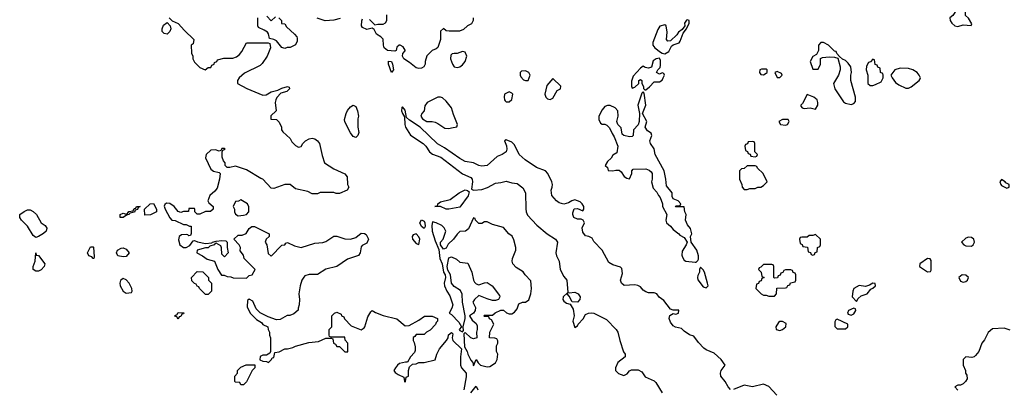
# Model space of a CAD drawing. Header units: inches. Extents: x 2380249 to 2585472, y 382747 to 546448.
# Tile 128 of 256: x 2441593 to 2448791, y 470580 to 473276. Entities that reach past the tile are written whole.
import ezdxf

# ---------------------------------------------------------------- set-up
doc = ezdxf.new("R2010")
doc.units = ezdxf.units.IN
doc.header["$MEASUREMENT"] = 0
doc.layers.add('C4447', color=7, linetype='Continuous')

msp = doc.modelspace()

# ---------------------------------------------------------------- linework, layer by layer
at = {"layer": 'C4447', "color": 4}
for points, elevation in [([(2448470, 473386), (2448458, 473382), (2448452.7, 473347.3), (2448430, 473328), (2448414.4, 473305.6), (2448392, 473290), (2448396, 473270), (2448406.8, 473250), (2448430, 473231), (2448450, 473226.8), (2448490, 473238), (2448547.3, 473232.7), (2448553.6, 473246.4), (2448530, 473288), (2448507.3, 473307.3), (2448506, 473330), (2448498, 473350), (2448490, 473366)], 48), ([(2446475.3, 473275.3), (2446466.8, 473273.2), (2446452, 473250), (2446454, 473230), (2446436, 473204), (2446410, 473184), (2446395.9, 473164.1), (2446350, 473122), (2446330, 473118), (2446322, 473130), (2446325.6, 473185.6), (2446318, 473230), (2446310, 473238), (2446271.6, 473228.4), (2446256.9, 473203.1), (2446221, 473110), (2446221, 473090), (2446234.8, 473070), (2446278.5, 473038.5), (2446290, 473030.8), (2446310, 473026.8), (2446338, 473042), (2446358, 473082), (2446369, 473091), (2446412.7, 473107.3), (2446422, 473118), (2446442, 473178), (2446468, 473210), (2446488, 473250), (2446486, 473270)], 48), ([(2442670, 473169.2), (2442650, 473175.3), (2442635.3, 473190), (2442635.3, 473210), (2442644, 473236), (2442670, 473254), (2442691.6, 473231.6), (2442698, 473210), (2442691.3, 473190)], 48), ([(2447470, 473108), (2447450, 473108), (2447432, 473090), (2447432, 473050), (2447418, 473022), (2447390, 473006), (2447372, 472970), (2447390, 472914), (2447430, 472914), (2447448, 472950), (2447448, 472992), (2447460.4, 472999.6), (2447510, 473004.7), (2447550, 473002), (2447574, 472994), (2447591.1, 472931.1), (2447591.3, 472910), (2447578, 472870), (2447541, 472810), (2447550.8, 472770), (2447614.4, 472674.4), (2447630, 472666), (2447670, 472656), (2447690, 472662), (2447702, 472678), (2447704, 472710), (2447668.7, 472830), (2447668.7, 472870), (2447674, 472890), (2447668.7, 472930), (2447650, 472958), (2447630, 472978), (2447608, 472988), (2447586, 473006), (2447567.3, 473027.3), (2447562, 473042), (2447550, 473046), (2447506, 473090)], 48), ([(2444830, 473042.7), (2444790, 473029.3), (2444770, 473029.2), (2444754.8, 473025.2), (2444744.9, 473015.1), (2444742.8, 472990), (2444756, 472950), (2444770, 472931.3), (2444790, 472926.8), (2444810, 472931.3), (2444830, 472944.7), (2444849, 472970), (2444862.7, 473010), (2444850, 473039)], 48), ([(2446270, 472995.3), (2446244.7, 472990), (2446224.4, 472975.6), (2446210.8, 472929.2), (2446190, 472921.2), (2446166, 472926), (2446150, 472935.3), (2446130, 472922), (2446076.9, 472863.1), (2446066.4, 472826.4), (2446064.7, 472790), (2446070, 472774), (2446090, 472782), (2446118, 472810), (2446118, 472830), (2446130, 472838), (2446142, 472830), (2446142, 472810), (2446152, 472788), (2446152, 472772), (2446162, 472762), (2446170, 472762), (2446196.5, 472783.5), (2446230, 472822), (2446270, 472822), (2446290, 472834), (2446298, 472850), (2446306, 472870), (2446302, 472882), (2446290, 472886), (2446270, 472878), (2446248.9, 472888.9), (2446258, 472910), (2446274.6, 472925.4), (2446278, 472942), (2446276.5, 472976.5)], 48), ([(2447830, 472986), (2447812.7, 472967.3), (2447798, 472962), (2447783.6, 472936.4), (2447782, 472910), (2447792, 472870), (2447794, 472810), (2447810, 472794), (2447830, 472794), (2447850, 472802), (2447890, 472822), (2447906, 472850), (2447906, 472870), (2447902, 472882), (2447886, 472890), (2447882, 472922), (2447867.3, 472927.3), (2447862, 472942), (2447847.3, 472947.3), (2447842, 472982)], 48), ([(2444310, 472889.3), (2444287.8, 472950), (2444290, 472973), (2444310, 472970.4), (2444319.3, 472950), (2444326, 472910)], 44), ([(2447014.6, 472914.6), (2447004.7, 472910), (2447002, 472890), (2447010, 472874), (2447030, 472872), (2447050, 472884.7), (2447058, 472890), (2447058, 472910), (2447053.2, 472913.2)], 48), ([(2448030, 472921.2), (2447990, 472908), (2447962, 472870), (2447971, 472850), (2447996.3, 472816.3), (2448019.1, 472799.1), (2448070, 472776), (2448090, 472776), (2448110, 472784.7), (2448168.7, 472830), (2448176.5, 472843.5), (2448179, 472850), (2448169.2, 472870), (2448153.2, 472890), (2448122, 472910), (2448090, 472918)], 48), ([(2445290, 472902), (2445261, 472899), (2445251.6, 472888.4), (2445251.3, 472870), (2445256.9, 472856.9), (2445276.9, 472836.9), (2445290, 472831.3), (2445310, 472832), (2445324, 472870), (2445315.3, 472890)], 48), ([(2445490, 472846), (2445446.4, 472793.6), (2445431.3, 472730), (2445438, 472710), (2445450, 472698), (2445470, 472692), (2445490, 472702), (2445523.1, 472756.9), (2445546, 472770), (2445548, 472790)], 48), ([(2447130, 472898), (2447114, 472890), (2447130, 472854), (2447150, 472854), (2447166, 472870), (2447162, 472882)], 48), ([(2444650, 472709.3), (2444571, 472670), (2444554.4, 472645.6), (2444550.7, 472609.3), (2444532, 472590), (2444524.7, 472570), (2444538, 472550), (2444570, 472531.3), (2444608.9, 472531.1), (2444630, 472526), (2444650, 472517.3), (2444701.6, 472481.6), (2444730, 472480.7), (2444750, 472486), (2444788, 472492), (2444794, 472510), (2444763.2, 472583.2), (2444749, 472630), (2444710, 472679), (2444683.2, 472703.2), (2444670, 472709.2)], 48), ([(2445170, 472749.2), (2445136, 472730), (2445134.8, 472710), (2445136, 472690), (2445142.5, 472682.5), (2445150, 472676), (2445170, 472674.8), (2445190, 472692), (2445197.2, 472730), (2445190, 472739)], 48), ([(2446150, 472748), (2446142, 472738), (2446111, 472650), (2446124.7, 472590), (2446120.7, 472530), (2446113.7, 472506.3), (2446081, 472470), (2446078, 472430), (2446070, 472422), (2446050, 472419), (2446008.9, 472428.9), (2445998, 472438), (2445990, 472486), (2445966, 472510), (2445958, 472530), (2445968, 472570), (2445966, 472610), (2445946, 472630), (2445910, 472648), (2445890, 472648.7), (2445870, 472642), (2445850, 472615.3), (2445826, 472570), (2445825.4, 472545.4), (2445839.6, 472519.6), (2445850, 472512), (2445870, 472512), (2445885.4, 472505.4), (2445905.4, 472485.4), (2445923.6, 472443.6), (2445939.6, 472419.6), (2445964.7, 472350), (2445958, 472302), (2445930, 472286), (2445916.9, 472263.1), (2445890, 472238), (2445874, 472210), (2445890, 472194), (2445894, 472174), (2445930, 472171.3), (2445950, 472176), (2445974.8, 472174.8), (2445990, 472162), (2446012, 472130), (2446030, 472118), (2446050, 472112), (2446068.7, 472150), (2446068.4, 472171.6), (2446078, 472182), (2446170, 472186), (2446195.3, 472175.3), (2446210, 472162), (2446216, 472150), (2446216, 472110), (2446211.3, 472090), (2446223.6, 472043.6), (2446250, 472014), (2446262, 471990), (2446275.3, 471975.3), (2446292, 471930), (2446292, 471910), (2446324.7, 471850), (2446316, 471810), (2446322, 471790), (2446350, 471766), (2446370, 471741), (2446412, 471710), (2446419.6, 471699.6), (2446450, 471682), (2446472, 471650), (2446464.7, 471630), (2446436.3, 471583.7), (2446433.7, 471553.7), (2446438.5, 471538.5), (2446450, 471518), (2446462, 471510), (2446530, 471502), (2446538, 471502), (2446550, 471514), (2446555.3, 471524.7), (2446554, 471550), (2446542, 471590), (2446502, 471650), (2446497.2, 471690), (2446506, 471710), (2446496, 471750), (2446475.5, 471775.5), (2446461.2, 471810), (2446464, 471850), (2446455.3, 471870), (2446450, 471906), (2446390, 471906), (2446388, 471910), (2446390, 471914), (2446422, 471918), (2446426, 471930), (2446406, 471950), (2446370, 471966), (2446363.1, 471983.1), (2446362, 472010), (2446320.9, 472060.9), (2446317.2, 472110), (2446304, 472170), (2446239, 472290), (2446232.1, 472332.1), (2446204, 472370), (2446199, 472390), (2446213.2, 472430), (2446210, 472446), (2446182.7, 472462.7), (2446164, 472490), (2446177.2, 472530), (2446146, 472590), (2446169, 472650), (2446158, 472738)], 48), ([(2447350, 472728), (2447316, 472664), (2447302, 472650), (2447303.6, 472643.6), (2447314, 472630), (2447326.4, 472626.4), (2447371, 472631), (2447410, 472622), (2447428.4, 472651.6), (2447428.7, 472670), (2447422, 472690), (2447398, 472710)], 48), ([(2444050, 472415.3), (2444030, 472422), (2444010, 472448.7), (2443970, 472528), (2443966.3, 472546.3), (2443979, 472590), (2443990, 472611.3), (2444010, 472638), (2444030, 472651.3), (2444050, 472642), (2444062.8, 472610), (2444070.7, 472570), (2444064.7, 472550), (2444064.7, 472490), (2444070.8, 472450), (2444064.7, 472430)], 44), ([(2447210, 472546), (2447170, 472546), (2447142, 472530), (2447154, 472510), (2447190, 472504.7), (2447206, 472510), (2447218, 472530)], 48), ([(2446950, 472386), (2446918, 472382), (2446912.7, 472367.3), (2446898, 472362), (2446894, 472350), (2446898, 472318), (2446912.7, 472312.7), (2446918, 472298), (2446932.7, 472292.7), (2446938, 472278), (2446970, 472274), (2446982, 472278), (2446986, 472290), (2446966, 472310), (2446966, 472370), (2446962, 472382)], 48), ([(2446970, 472206), (2446910, 472206), (2446890, 472188), (2446870, 472186), (2446854, 472170), (2446854, 472110), (2446871.6, 472071.6), (2446874, 472050), (2446890, 472034), (2446910, 472034), (2446930, 472042), (2446970, 472042), (2446988.4, 472051.6), (2447010, 472052), (2447030, 472062), (2447058, 472090), (2447028, 472150), (2446986, 472190), (2446982, 472202)], 48), ([(2448770, 472108), (2448758, 472090), (2448764.7, 472070), (2448770, 472062), (2448810, 472044.7), (2448826, 472050), (2448826, 472070), (2448802, 472082), (2448798, 472090)], 48), ([(2444710, 471889.4), (2444670, 471909.4), (2444628, 471910), (2444648, 471912), (2444649, 471930), (2444670, 471944), (2444740.1, 471959.9), (2444806.6, 472010), (2444830, 472022.4), (2444850.4, 472030.4), (2444867.3, 472027.3), (2444878, 472018), (2444872.3, 471987.7), (2444810, 471904), (2444730, 471889.4)], 44), ([(2442350, 471828.7), (2442326, 471830), (2442326, 471850), (2442350, 471862), (2442370, 471854), (2442382, 471858), (2442390, 471872), (2442422, 471878), (2442430, 471894), (2442442, 471898), (2442446, 471910), (2442474, 471910), (2442458, 471902), (2442452.7, 471887.3), (2442438, 471882), (2442432.7, 471867.3), (2442398, 471862), (2442394, 471850), (2442372.7, 471847.3)], 48), ([(2442507.3, 471847.3), (2442506, 471890), (2442546, 471930), (2442570, 471931.3), (2442592, 471890), (2442594, 471870), (2442550, 471848)], 48), ([(2443210, 471958), (2443191.6, 471948.4), (2443170, 471946), (2443154, 471910), (2443162, 471890), (2443162, 471870), (2443170, 471854), (2443190, 471842), (2443230, 471846), (2443250, 471852), (2443268, 471870), (2443268.4, 471908.4), (2443258, 471930)], 48), ([(2441710, 471683.7), (2441690, 471698), (2441650, 471766.6), (2441606, 471810), (2441592.7, 471830), (2441593.2, 471850), (2441625.8, 471874.2), (2441650, 471884.9), (2441670, 471884.9), (2441690, 471873.4), (2441715.5, 471850), (2441750, 471791), (2441778, 471770), (2441790.9, 471750.9), (2441786, 471730), (2441767.9, 471712.1), (2441730, 471689.3)], 48), ([(2444550, 471749.5), (2444530, 471763.7), (2444518, 471790), (2444528.9, 471811.1), (2444550, 471802), (2444555.6, 471790), (2444556.1, 471763.9)], 44), ([(2444910, 471826), (2444872.7, 471747.3), (2444851.6, 471728.4), (2444810, 471726), (2444790, 471708), (2444764.7, 471670), (2444726, 471634), (2444710, 471606), (2444690, 471598), (2444668.7, 471628.7), (2444669, 471649), (2444688.9, 471671.1), (2444708, 471730), (2444694.6, 471754.6), (2444678, 471770), (2444638, 471790), (2444610, 471797.2), (2444604.9, 471770), (2444608.9, 471730), (2444630, 471658), (2444656.3, 471596.3), (2444663.6, 471530), (2444681.3, 471490), (2444691, 471430), (2444702.4, 471410), (2444704.9, 471390), (2444696.3, 471350), (2444697.3, 471330), (2444715.5, 471290), (2444737.3, 471257.3), (2444759.5, 471190), (2444752.9, 471167.1), (2444732, 471130), (2444750, 471121), (2444804.2, 471064.2), (2444822, 471030), (2444806, 471010), (2444810, 471002), (2444830, 470994), (2444836.4, 471003.6), (2444835.3, 471030), (2444848.7, 471090), (2444848.7, 471110), (2444828.7, 471210), (2444828.4, 471268.4), (2444814.6, 471294.6), (2444770, 471324), (2444749.5, 471349.5), (2444741.2, 471410), (2444723.2, 471443.2), (2444717.2, 471470), (2444730, 471534), (2444750, 471542), (2444785.4, 471525.4), (2444810, 471502), (2444870, 471496), (2444898.8, 471430), (2444910.6, 471370.6), (2444917.3, 471357.3), (2444930, 471344.7), (2444950, 471336), (2444990, 471350.7), (2445010, 471353.4), (2445018, 471350), (2445046, 471330), (2445099.6, 471259.6), (2445102, 471250), (2445094, 471230), (2445070, 471222), (2445050, 471222), (2445010, 471234), (2444950, 471259), (2444918, 471230), (2444904.7, 471210), (2444924.7, 471170), (2444922, 471150), (2444911.3, 471128.7), (2444882, 471110), (2444899.6, 471079.6), (2444930, 471054), (2444936.9, 471036.9), (2444938, 471010), (2444931.3, 470990), (2444934, 470950), (2444910, 470942), (2444890, 470948.7), (2444850, 470988.7), (2444840.7, 470979.3), (2444843.5, 470883.5), (2444864, 470850), (2444868, 470830), (2444890, 470786), (2444906, 470770), (2444910, 470744.7), (2444930, 470792), (2444945.4, 470765.4), (2444962, 470750), (2445010, 470737.3), (2445030, 470740.7), (2445070, 470766), (2445082.7, 470790), (2445088.9, 470828.9), (2445078, 470850), (2445078, 470890), (2445088, 470910), (2445087.3, 470927.3), (2445082, 470942), (2445067.3, 470947.3), (2445026, 470950), (2445028.9, 470991.1), (2445058, 471050), (2445042, 471082), (2445028, 471088), (2445022, 471102), (2444990, 471106), (2444986, 471110), (2444990, 471114), (2445050, 471114), (2445068.4, 471131.6), (2445110, 471152), (2445130, 471152), (2445151.6, 471131.6), (2445170, 471124.7), (2445190, 471124.7), (2445210, 471138), (2445230, 471162), (2445242, 471198), (2445268.7, 471211.3), (2445290, 471211.3), (2445313.6, 471226.4), (2445328.7, 471270), (2445335.3, 471310), (2445330, 471366), (2445288, 471410), (2445272.9, 471432.9), (2445222.5, 471462.5), (2445199, 471490), (2445194, 471510), (2445195.3, 471530), (2445219, 471590), (2445219, 471610), (2445205.6, 471665.6), (2445192.3, 471692.3), (2445168.7, 471710), (2445130, 471755.3), (2445050, 471778), (2445010, 471798), (2444990, 471798), (2444970, 471786), (2444950, 471786), (2444926, 471810), (2444922, 471822)], 48), ([(2444490, 471709), (2444470, 471702), (2444462.8, 471690), (2444464, 471670), (2444490, 471638), (2444510, 471632), (2444518, 471670), (2444510, 471688.7)], 48), ([(2447410, 471706), (2447390, 471698), (2447363.6, 471696.4), (2447350, 471686), (2447310, 471686), (2447298, 471682), (2447294, 471670), (2447298, 471638), (2447312.7, 471632.7), (2447318, 471618), (2447352.7, 471612.7), (2447358, 471578), (2447372.7, 471572.7), (2447378, 471558), (2447390, 471554), (2447402, 471558), (2447407.3, 471572.7), (2447422, 471578), (2447426, 471610), (2447442, 471618), (2447446, 471630), (2447446, 471670)], 48), ([(2448530, 471685.2), (2448510, 471677.2), (2448478, 471650), (2448496, 471630), (2448510, 471622), (2448550, 471618.8), (2448564, 471630), (2448572.7, 471650), (2448568.7, 471670), (2448550, 471684)], 48), ([(2441710, 471435.6), (2441692, 471450), (2441691.8, 471470), (2441707, 471510), (2441710, 471571.3), (2441712.7, 471552.7), (2441730, 471551.3), (2441777.6, 471490), (2441772.7, 471470), (2441750, 471446.6), (2441730, 471435.8)], 48), ([(2442130, 471529.4), (2442120.4, 471540.4), (2442098, 471550), (2442088.7, 471570), (2442110, 471614), (2442130, 471614), (2442131.1, 471611.1), (2442138, 471542), (2442134, 471530)], 48), ([(2442350, 471540.4), (2442309.2, 471550), (2442300.7, 471570), (2442307, 471590), (2442334.9, 471605.1), (2442350, 471606.7), (2442370, 471597.6), (2442392.2, 471570), (2442370, 471545.1)], 48), ([(2447090, 471486), (2447030, 471486), (2447010, 471466), (2446998, 471462), (2446994, 471450), (2447014, 471430), (2447018, 471398), (2447034, 471390), (2447018, 471382), (2447012.7, 471367.3), (2446998, 471362), (2446992.7, 471347.3), (2446978, 471342), (2446974, 471310), (2447014, 471270), (2447030, 471262), (2447050, 471262), (2447070, 471254), (2447110, 471254), (2447126, 471270), (2447127.3, 471312.7), (2447190, 471314), (2447202, 471318), (2447207.3, 471332.7), (2447222, 471338), (2447227.3, 471352.7), (2447262, 471358), (2447266, 471370), (2447266, 471410), (2447262, 471422), (2447247.3, 471427.3), (2447242, 471442), (2447230, 471446), (2447190, 471446), (2447178, 471442), (2447172.7, 471427.3), (2447158, 471422), (2447152.7, 471407.3), (2447138, 471402), (2447132.7, 471387.3), (2447110, 471386), (2447106, 471390), (2447106, 471470), (2447102, 471482)], 48), ([(2448230, 471528.7), (2448172, 471490), (2448171.3, 471470), (2448230, 471432), (2448250, 471434), (2448255.3, 471444.7), (2448255.3, 471515.3), (2448248, 471528)], 48), ([(2442950, 471266), (2442906, 471310), (2442902, 471322), (2442890, 471326), (2442882, 471342), (2442870, 471346), (2442850, 471366), (2442848.7, 471390), (2442890, 471434), (2442932.7, 471432.7), (2442974, 471390), (2442974, 471370), (2442994, 471350), (2442994, 471290), (2442970, 471266)], 48), ([(2446570, 471466), (2446562, 471450), (2446562, 471430), (2446550, 471406), (2446546.8, 471390), (2446550, 471374), (2446590, 471322), (2446610, 471314), (2446626, 471330), (2446622, 471350), (2446598, 471430), (2446590, 471446)], 48), ([(2448482, 471410), (2448458, 471390), (2448470, 471364.7), (2448490, 471356), (2448510, 471361), (2448522, 471370), (2448528.7, 471390), (2448510, 471408.7)], 48), ([(2442350, 471384), (2442340.7, 471379.3), (2442330, 471368), (2442324.9, 471350), (2442327.7, 471330), (2442350, 471291), (2442370, 471276), (2442410, 471282), (2442414, 471290), (2442413.2, 471310), (2442393.2, 471350), (2442370, 471374)], 52), ([(2447830, 471348), (2447806.4, 471333.6), (2447776, 471324), (2447730, 471333.2), (2447691.3, 471310), (2447682.8, 471290), (2447678, 471250), (2447710, 471214), (2447723.1, 471236.9), (2447744.7, 471255.3), (2447788.4, 471271.6), (2447815.3, 471304.7), (2447830, 471312), (2447848, 471330), (2447846, 471346)], 48), ([(2442750, 471086), (2442742, 471102), (2442728, 471108), (2442730, 471114), (2442742, 471118), (2442750, 471134), (2442792.7, 471132.7), (2442790, 471126), (2442778, 471122), (2442770, 471106), (2442758, 471102)], 48), ([(2447690, 471166), (2447652, 471150), (2447644.7, 471130), (2447650, 471122), (2447670, 471116), (2447690, 471124.7), (2447706, 471150), (2447702, 471162)], 48), ([(2447170, 471068.7), (2447150, 471068), (2447139.6, 471060.4), (2447121, 471030), (2447122, 471010), (2447150, 471004), (2447170, 471011), (2447194, 471030), (2447195.3, 471055.3)], 48), ([(2447570, 471086), (2447558, 471082), (2447552.7, 471067.3), (2447552.7, 471032.7), (2447570, 471014), (2447630, 471014), (2447646, 471030), (2447646, 471050)], 48), ([(2443210, 470606), (2443202, 470622), (2443170, 470626), (2443166, 470630), (2443166, 470670), (2443186, 470690), (2443186, 470710), (2443210, 470734), (2443248.9, 470751.1), (2443312.7, 470752.7), (2443312, 470730), (2443292, 470710), (2443251.6, 470628.4), (2443230, 470606)], 48)]:
    msp.add_lwpolyline(points, close=True, dxfattribs=dict(at, elevation=elevation))
for points, elevation in [([(2442686, 473290), (2442708, 473268), (2442750, 473248), (2442796.4, 473196.4), (2442866, 473130), (2442862, 473098), (2442846, 473090), (2442848, 473030), (2442858, 473010), (2442858, 472990), (2442870, 472966), (2442910, 472926), (2442948.9, 472908.9), (2442970, 472926), (2442990, 472926), (2442998, 472942), (2443014, 472950), (2443018, 472962), (2443034, 472970), (2443038, 472982), (2443086, 472994), (2443150, 472993.2), (2443176.8, 473003.2), (2443199.3, 473020.7), (2443216.8, 473043.2), (2443250, 473106), (2443410, 473106), (2443422, 473102), (2443426, 473070), (2443402, 473010), (2443365.6, 472954.4), (2443350, 472941), (2443236.5, 472883.5), (2443198, 472850), (2443186, 472830), (2443186, 472810), (2443252.1, 472772.1), (2443370, 472722.7), (2443393.7, 472726.3), (2443430, 472748.7), (2443479.6, 472760.4), (2443510, 472775.3), (2443550, 472786), (2443562, 472782), (2443566, 472770), (2443546, 472750), (2443502, 472738), (2443472.7, 472707.3), (2443464, 472690), (2443461.2, 472670), (2443468, 472610), (2443428.4, 472571.6), (2443428.4, 472548.4), (2443470, 472546), (2443490, 472526), (2443506, 472490), (2443506, 472470), (2443516.4, 472456.4), (2443570, 472406), (2443583.1, 472383.1), (2443610, 472355.3), (2443630, 472344), (2443650, 472348), (2443662.8, 472370), (2443682, 472390), (2443710, 472405.6), (2443730, 472409.5), (2443750, 472403.7), (2443769.2, 472390), (2443785.2, 472370), (2443803.1, 472283.1), (2443822, 472230), (2443890, 472186), (2443968.4, 472148.4), (2443987.3, 472127.3), (2443988.4, 472071.6), (2443998, 472050), (2443986, 472030), (2443930, 472004.7), (2443905.4, 472005.4), (2443888.4, 472011.6), (2443790, 472012), (2443770, 472002), (2443730, 472002), (2443699.6, 472019.6), (2443610, 472038), (2443570, 472071), (2443530, 472071.3), (2443450, 472042), (2443430, 472044.7), (2443371.3, 472110), (2443354.8, 472114.8), (2443250, 472178), (2443170, 472204.7), (2443130, 472194), (2443110, 472194), (2443094, 472210), (2443094, 472230), (2443083.6, 472243.6), (2443074, 472270), (2443074, 472310), (2443078, 472322), (2443094, 472330), (2443090, 472334), (2443070, 472334), (2443062, 472318), (2443050, 472314), (2443023.6, 472323.6), (2442990, 472321), (2442955.3, 472290), (2442950, 472266), (2442990, 472182), (2443010, 472169), (2443050, 472158), (2443058, 472150), (2443054, 472110), (2443036.5, 472043.5), (2443019.3, 472020.7), (2442982, 471990), (2442968.7, 471950), (2442976.4, 471936.4), (2443006, 471910), (2443006, 471890), (2442987.3, 471872.7), (2442950, 471872), (2442910, 471854), (2442890, 471854), (2442874, 471870), (2442874, 471890), (2442870, 471894), (2442830, 471894), (2442826, 471874), (2442790, 471872), (2442770, 471864.7), (2442750, 471872), (2442722, 471910), (2442690.6, 471930.6), (2442665.2, 471934.8), (2442654.6, 471925.4), (2442648.9, 471911.1), (2442655.3, 471890), (2442690, 471826), (2442706, 471810), (2442730, 471808), (2442790, 471778), (2442810, 471778), (2442834, 471766), (2442846, 471766), (2442847.3, 471712.7), (2442842, 471698), (2442830, 471694), (2442822, 471702), (2442810, 471704.7), (2442776.4, 471703.6), (2442758, 471690), (2442754, 471666), (2442762.7, 471630), (2442790, 471609), (2442810, 471609), (2442836.7, 471623.3), (2442862, 471658), (2442870, 471662), (2442892.1, 471652.1), (2442950, 471638), (2442996.9, 471643.1), (2443002, 471650), (2443030, 471657.2), (2443070, 471662), (2443099, 471659), (2443108.9, 471648.9), (2443109.3, 471610), (2443117.2, 471570), (2443090, 471541), (2443070, 471562), (2443068.3, 471608.3), (2443062, 471622), (2443030, 471641), (2443021.2, 471638.8), (2443015.3, 471630), (2442981.5, 471618.5), (2442970, 471607.7), (2442950, 471606.8), (2442890, 471591.3), (2442888.7, 471570), (2442928, 471550), (2442964, 471524), (2443018, 471510), (2443042, 471450), (2443068.7, 471408.7), (2443087.3, 471407.3), (2443110, 471398), (2443136.4, 471396.4), (2443152.7, 471387.3), (2443250, 471386), (2443270, 471406), (2443291.1, 471408.9), (2443314, 471450), (2443234, 471530), (2443230, 471554), (2443204.7, 471584.7), (2443206, 471610), (2443196, 471630), (2443158, 471670), (2443190, 471699), (2443219.9, 471700.1), (2443247.9, 471712.1), (2443270, 471749), (2443290, 471764), (2443310, 471764), (2443417.2, 471710), (2443416, 471690), (2443395.3, 471670), (2443388, 471650), (2443399, 471630), (2443410, 471566), (2443430, 471546), (2443510, 471626), (2443531.6, 471628.4), (2443538, 471642), (2443550, 471646), (2443601.2, 471621.2), (2443650, 471608.7), (2443750, 471642), (2443810, 471645.2), (2443830, 471653.2), (2443890, 471693.2), (2443910, 471692.3), (2443970, 471673.6), (2444010, 471671.6), (2444050, 471682.7), (2444090, 471715.1), (2444112.3, 471712.3), (2444124.7, 471704.7), (2444142, 471670), (2444130, 471642), (2444096.4, 471623.6), (2444090, 471614), (2444082, 471570), (2444068.9, 471551.1), (2443990, 471524.7), (2443910, 471471.3), (2443830, 471451.3), (2443770, 471412), (2443710, 471412), (2443678, 471402), (2443670, 471394), (2443655.3, 471370), (2443644, 471330), (2443634, 471270), (2443639, 471230), (2443635.3, 471190), (2443627.3, 471167.3), (2443627.3, 471152.7), (2443596.4, 471123.6), (2443567.3, 471112.7), (2443548.4, 471111.6), (2443496.4, 471083.6), (2443470, 471082), (2443410, 471102), (2443351.1, 471131.1), (2443322, 471162), (2443298, 471218), (2443270, 471231.3), (2443258, 471222), (2443256.4, 471176.4), (2443278, 471130), (2443323.1, 471083.1), (2443360.4, 471060.4), (2443370, 471048), (2443406, 471030), (2443408, 471010), (2443418, 470990), (2443418, 470970), (2443426, 470950), (2443426, 470850), (2443422, 470838), (2443396.4, 470823.6), (2443370, 470822), (2443350, 470812), (2443347.3, 470787.3), (2443370, 470778), (2443396.4, 470776.4), (2443411.1, 470768.9), (2443434, 470790), (2443438, 470802), (2443450, 470806), (2443458, 470842), (2443490, 470848), (2443530, 470868.7), (2443550, 470869), (2443590, 470879), (2443610, 470889), (2443705.4, 470914.6), (2443776.9, 470923.1), (2443830, 470946), (2443870, 470946), (2443882, 470942), (2443886, 470910), (2443902, 470902), (2443910, 470886), (2443930, 470886), (2443970, 470846), (2443992.7, 470847.3), (2443991.3, 470910), (2443972.7, 470932.7), (2443970, 470954), (2443870, 470954), (2443858, 470958), (2443854, 470970), (2443854, 471010), (2443874, 471030), (2443874, 471110), (2443894, 471130), (2443910, 471138), (2443942, 471122), (2443946, 471110), (2443962, 471102), (2443967.3, 471087.3), (2444016.4, 471036.4), (2444090, 471009), (2444110, 471022), (2444114.8, 471030), (2444136.9, 471103.1), (2444159.6, 471140.4), (2444170, 471148), (2444194, 471134), (2444250, 471113.2), (2444350, 471088.7), (2444410, 471038), (2444439.6, 471040.4), (2444510, 471078), (2444551.6, 471108.4), (2444608.4, 471108.4), (2444646, 471090), (2444646, 471070), (2444638, 471062), (2444633.6, 471046.4), (2444594.6, 471005.4), (2444566, 470990), (2444550, 470974), (2444490, 470974), (2444482, 470958), (2444468, 470952), (2444468.7, 470930), (2444476.4, 470916.4), (2444483.1, 470883.1), (2444483.1, 470856.9), (2444478, 470842), (2444448.7, 470810), (2444428, 470772), (2444412, 470772), (2444370, 470760.7), (2444354, 470750), (2444339, 470730), (2444329, 470710), (2444336.4, 470696.4), (2444360.4, 470680.4), (2444402, 470662), (2444406, 470630), (2444410, 470626), (2444414, 470630), (2444418, 470662), (2444434, 470670), (2444434, 470710), (2444442, 470738), (2444463.6, 470756.4), (2444490, 470758), (2444511.6, 470768.4), (2444550, 470768.7), (2444630, 470788.7), (2444642, 470830), (2444661, 470870), (2444714, 470930), (2444724, 470950), (2444728, 470972), (2444750, 470988.7), (2444759.3, 470979.3), (2444753.6, 470950), (2444759.6, 470930), (2444822.7, 470870), (2444814.2, 470810), (2444815.1, 470750), (2444821.6, 470730), (2444856.2, 470690), (2444856.1, 470663.9), (2444839.7, 470570)], 48), ([(2443486, 473290), (2443506, 473270), (2443507.3, 473247.3), (2443530, 473246), (2443543.1, 473223.1), (2443602, 473170), (2443618, 473150), (2443620.4, 473140.4), (2443620.4, 473119.6), (2443608.4, 473091.6), (2443570, 473071.3), (2443548.9, 473071.1), (2443530, 473064.7), (2443510, 473072), (2443470, 473122), (2443451.6, 473131.6), (2443418, 473138), (2443411.6, 473171.6), (2443403.6, 473183.6), (2443379.6, 473199.6), (2443338, 473218), (2443334, 473230), (2443334, 473290)], 48), ([(2443400.4, 473300.4), (2443430, 473268), (2443463.6, 473296.4)], 48), ([(2443936.4, 473283.6), (2443890, 473271.3), (2443826.4, 473266.4), (2443767.5, 473287.5)], 48), ([(2444908, 473290), (2444908, 473270), (2444894.6, 473245.4), (2444866, 473230), (2444836.4, 473203.6), (2444807.3, 473192.7), (2444732.7, 473192.7), (2444710, 473194), (2444690, 473212), (2444668, 473192), (2444668.7, 473130), (2444648.9, 473071.1), (2444638, 473062), (2444608, 473050), (2444569.1, 473010.9), (2444558, 472970), (2444558, 472950), (2444548, 472930), (2444530, 472921), (2444510, 472918), (2444490, 472924.7), (2444443.5, 472963.5), (2444402, 472990), (2444392, 473010), (2444392.7, 473027.3), (2444411.6, 473048.4), (2444411.6, 473051.6), (2444396.9, 473076.9), (2444374, 473090), (2444366, 473090), (2444350, 473074), (2444346, 473050), (2444334.6, 473045.4), (2444282, 473050), (2444258, 473070), (2444252, 473090), (2444250, 473134), (2444234, 473150), (2444202, 473170), (2444183.6, 473203.6), (2444170, 473214), (2444130, 473204.7), (2444099.6, 473219.6), (2444092, 473230), (2444092.7, 473267.3), (2444098, 473282)], 48), ([(2444150, 473278), (2444190, 473238), (2444210, 473244), (2444250, 473244), (2444266.4, 473253.6), (2444276, 473270), (2444276, 473310)], 48), ([(2446790, 470571.3), (2446771.3, 470590), (2446751, 470630), (2446718.8, 470670), (2446714.8, 470690), (2446721, 470710), (2446751, 470750), (2446721, 470790), (2446670, 470836.3), (2446610, 470861), (2446593.7, 470873.7), (2446554.4, 470914.4), (2446522, 470962), (2446490, 470971.3), (2446450, 470998), (2446430, 471018), (2446386.4, 471026.4), (2446370, 471038), (2446350, 471064.7), (2446341, 471090), (2446346.4, 471113.6), (2446370, 471128), (2446390, 471122), (2446410, 471128.7), (2446410.6, 471150.6), (2446370, 471151), (2446350, 471158), (2446301.4, 471221.4), (2446267.1, 471247.1), (2446250, 471272), (2446230, 471278), (2446190, 471278), (2446170, 471284.7), (2446150, 471298), (2446130, 471322), (2446111.1, 471331.1), (2446090, 471336), (2446011.6, 471331.6), (2445992, 471350), (2445984.7, 471370), (2445999.8, 471420.2), (2445995.3, 471455.3), (2445985.4, 471465.4), (2445930, 471482), (2445899.6, 471499.6), (2445850.9, 471590.9), (2445790, 471654), (2445778, 471678), (2445754, 471690), (2445730, 471694.8), (2445710, 471721), (2445705.5, 471754.5), (2445721, 471790), (2445712, 471810), (2445698, 471818), (2445670, 471817.3), (2445644, 471830), (2445636.3, 471850), (2445636.8, 471863.2), (2445646.8, 471893.2), (2445670, 471895.3), (2445710, 471878), (2445716, 471890), (2445716, 471910), (2445704.7, 471930), (2445690, 471944.7), (2445650, 471958), (2445630, 471952), (2445604, 471936), (2445570, 471926.8), (2445535.9, 471935.9), (2445516, 471950), (2445482.8, 471990), (2445478.8, 472030), (2445486, 472050), (2445486.8, 472070), (2445482.8, 472090), (2445454.8, 472150), (2445436, 472170), (2445370, 472196), (2445288, 472250), (2445244.9, 472290), (2445210, 472361), (2445190, 472381), (2445150, 472398), (2445138, 472390), (2445152.7, 472352.7), (2445154.5, 472330), (2445149.4, 472310), (2445119.3, 472290), (2445083.8, 472276.2), (2445010, 472210.5), (2444970, 472205.2), (2444949.3, 472209.3), (2444910, 472228.7), (2444850, 472239.5), (2444810, 472260.4), (2444698.4, 472338.4), (2444647.7, 472367.7), (2444519.5, 472490), (2444441.8, 472541.8), (2444421.4, 472561.4), (2444410, 472614.8), (2444390, 472637.3), (2444386, 472634), (2444382.9, 472610), (2444390, 472589.2), (2444405.4, 472565.4), (2444408.2, 472510), (2444414.3, 472490), (2444450, 472432), (2444542.9, 472370), (2444562.4, 472350), (2444588.7, 472308.7), (2444610, 472291.3), (2444670.9, 472270.9), (2444828.8, 472148.8), (2444890, 472122), (2444900.7, 472110), (2444902.9, 472090), (2444895.3, 472035.3), (2444909.3, 472029.3), (2444970, 472034.7), (2445011.6, 472048.4), (2445070, 472079.3), (2445110, 472084), (2445150, 472095.3), (2445190, 472082), (2445230, 472077.2), (2445270, 472046), (2445289.6, 472010), (2445291.8, 471891.8), (2445295.1, 471870), (2445306.2, 471846.2), (2445373.8, 471773.8), (2445449.2, 471710), (2445509.2, 471670), (2445525.2, 471650), (2445513.2, 471570), (2445517.2, 471550), (2445535.3, 471510), (2445542.7, 471450), (2445570, 471399), (2445592.7, 471370), (2445600.4, 471280.4), (2445610, 471278), (2445650, 471284), (2445675.3, 471270), (2445689, 471250), (2445688.7, 471230), (2445670, 471211.3), (2445632, 471212), (2445610, 471254), (2445594, 471270), (2445598, 471278), (2445565.2, 471250), (2445564, 471230), (2445570, 471218), (2445590, 471204), (2445616.4, 471196.4), (2445639.5, 471159.5), (2445646, 471110), (2445637.2, 471070), (2445650, 471026), (2445670, 471038), (2445676, 471050), (2445712.8, 471087.2), (2445730, 471119), (2445750, 471129.3), (2445770, 471132), (2445790, 471129.5), (2445882.3, 471082.3), (2445952.7, 471010), (2445965.2, 470990), (2445979, 470930), (2446006.3, 470846.3), (2446018, 470830), (2446018, 470810), (2445966, 470770), (2445949.4, 470730), (2445949.4, 470709.4), (2445969.4, 470689.4), (2446010, 470674), (2446034.8, 470685.2), (2446050.9, 470709.1), (2446064.9, 470715.1), (2446114.8, 470714.8), (2446140.2, 470700.2), (2446165.2, 470665.2), (2446230, 470634), (2446242, 470622), (2446290, 470546)], 44), ([(2448834.6, 471005.4), (2448790, 471021), (2448705.2, 471014.8), (2448672.9, 470987.1), (2448646.3, 470933.7), (2448626, 470910), (2448603.7, 470850), (2448580.2, 470819.8), (2448570, 470811), (2448554, 470806), (2448510, 470810.8), (2448498.6, 470801.4), (2448489.2, 470790), (2448489.1, 470749.1), (2448506, 470710), (2448506, 470690), (2448516.4, 470676.4), (2448518, 470650), (2448508, 470630), (2448490, 470612), (2448470, 470602), (2448450, 470602), (2448428, 470590), (2448450, 470566)], 44), ([(2447128, 470530), (2447070, 470594), (2447030.5, 470610.5), (2446950, 470590.7), (2446890, 470603.8), (2446810, 470571)], 44), ([(2444891.8, 470548.2), (2444930, 470595.3), (2444942.7, 470570)], 48)]:
    msp.add_lwpolyline(points, dxfattribs=dict(at, elevation=elevation))

doc.saveas('drawing.dxf')
